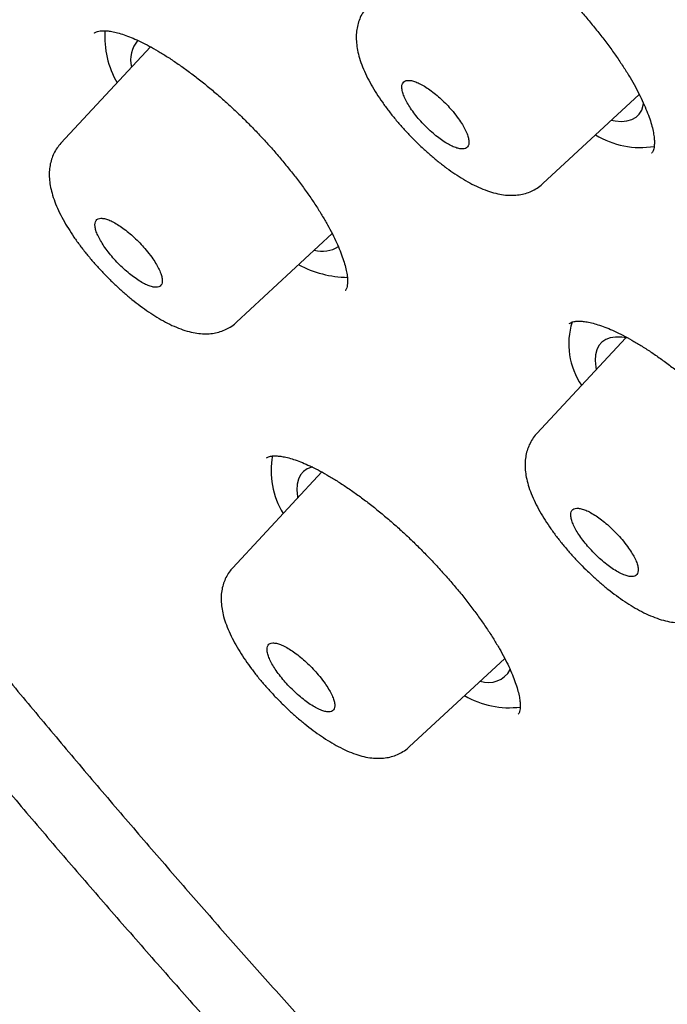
# Model space of a CAD drawing. Header units: millimetres. Extents: x 8 to 1091, y 12 to 2370.
# Tile 11 of 88: x 746 to 754, y 773 to 785. Entities that reach past the tile are written whole.
import ezdxf

# ---------------------------------------------------------------- set-up
doc = ezdxf.new("R2010")
doc.units = ezdxf.units.MM

msp = doc.modelspace()

# ---------------------------------------------------------------- linework, layer by layer
at = {"color": 7, "linetype": 'Continuous', "lineweight": 30}
for p, q in [((747.889, 784.617), (746.766, 783.411)), ((752.805, 782.904), (754.012, 784.022)), ((754.167, 783.289), (754.169, 783.291)), ((748.966, 781.167), (750.165, 782.277)), ((750.326, 781.563), (750.328, 781.566)), ((753.138, 781.152), (753.136, 781.149)), ((753.845, 780.973), (752.729, 779.774)), ((749.345, 779.469), (749.343, 779.467)), ((750.035, 779.291), (748.918, 778.091)), ((751.131, 775.847), (752.327, 776.955)), ((752.494, 776.256), (752.496, 776.258))]:
    msp.add_line(p, q, dxfattribs=at)
at = {"color": 7, "linetype": 'Continuous', "lineweight": 30, "flags": 128}
for points in [[(753.661, 783.697), (753.709, 783.689), (753.789, 783.684), (753.859, 783.691), (753.921, 783.708), (753.972, 783.736), (754.013, 783.776), (754.043, 783.825), (754.062, 783.885), (754.067, 783.912)], [(753.878, 780.967), (753.794, 780.98), (753.717, 780.981), (753.65, 780.971), (753.592, 780.95), (753.544, 780.917), (753.507, 780.875), (753.48, 780.822), (753.465, 780.758), (753.46, 780.686), (753.467, 780.605), (753.473, 780.573)], [(749.921, 779.353), (749.911, 779.351), (749.853, 779.329), (749.805, 779.297), (749.768, 779.254), (749.742, 779.201), (749.727, 779.138), (749.722, 779.065), (749.729, 778.984), (749.732, 778.965)]]:
    msp.add_lwpolyline(points, dxfattribs=at)
at = {"color": 7, "linetype": 'Continuous', "lineweight": 30}
for centre, radius, start, end in [((748.455, 784.742), 1.14, 176.091, 210.2334), ((748.002, 784.459), 0.363, 138.3584, 195.2528), ((754.028, 784.431), 1.075, 238.407, 279.264), ((750.039, 782.447), 0.39, 255.4073, 301.4461), ((750.378, 783.07), 1.341, 241.8384, 269.1052), ((754.037, 780.894), 0.908, 162.3346, 214.688), ((750.425, 779.306), 1.026, 169.3056, 211.4934), ((752.125, 776.961), 0.307, 250.1885, 331.4838), ((752.381, 777.429), 1.092, 239.3204, 277.5377)]:
    msp.add_arc(centre, radius, start, end, dxfattribs=at)
for points, knots in [([(816.596, 754.872), (816.652, 754.933), (816.777, 755.069), (816.959, 755.292), (817.146, 755.538), (817.322, 755.794), (817.489, 756.058), (817.646, 756.332), (817.793, 756.614), (817.931, 756.906), (818.059, 757.207), (818.177, 757.517), (818.285, 757.836), (818.382, 758.165), (818.47, 758.502), (818.547, 758.847), (818.614, 759.202), (818.67, 759.565), (818.716, 759.937), (818.751, 760.316), (818.776, 760.704), (818.79, 761.1), (818.794, 761.504), (818.787, 761.915), (818.769, 762.334), (818.741, 762.759), (818.703, 763.192), (818.654, 763.632), (818.594, 764.079), (818.525, 764.532), (818.445, 764.992), (818.355, 765.458), (818.254, 765.93), (818.144, 766.408), (818.024, 766.892), (817.893, 767.383), (817.753, 767.879), (817.603, 768.38), (817.443, 768.887), (817.274, 769.399), (817.094, 769.917), (816.906, 770.44), (816.707, 770.968), (816.5, 771.501), (816.283, 772.038), (816.056, 772.581), (815.821, 773.128), (815.576, 773.679), (815.322, 774.234), (815.06, 774.794), (814.788, 775.358), (814.507, 775.926), (814.218, 776.498), (813.92, 777.073), (813.613, 777.652), (813.298, 778.234), (812.974, 778.82), (812.642, 779.409), (812.301, 780), (811.953, 780.595), (811.596, 781.192), (811.231, 781.792), (810.859, 782.394), (810.478, 782.999), (810.09, 783.606), (809.694, 784.215), (809.29, 784.825), (808.88, 785.438), (808.461, 786.052), (808.036, 786.667), (807.604, 787.283), (807.164, 787.901), (806.718, 788.52), (806.265, 789.139), (805.805, 789.759), (805.338, 790.38), (804.866, 791.001), (804.387, 791.622), (803.901, 792.243), (803.41, 792.864), (802.913, 793.485), (802.41, 794.105), (801.901, 794.725), (801.387, 795.344), (800.867, 795.962), (800.342, 796.579), (799.812, 797.195), (799.276, 797.81), (798.736, 798.423), (798.191, 799.035), (797.642, 799.644), (797.088, 800.252), (796.529, 800.857), (795.967, 801.461), (795.4, 802.062), (794.83, 802.66), (794.255, 803.256), (793.677, 803.848), (793.096, 804.438), (792.511, 805.025), (791.923, 805.608), (791.332, 806.188), (790.739, 806.764), (790.142, 807.336), (789.543, 807.905), (788.941, 808.469), (788.337, 809.03), (787.731, 809.586), (787.123, 810.137), (786.513, 810.684), (785.902, 811.226), (785.289, 811.764), (784.674, 812.296), (784.058, 812.823), (783.442, 813.345), (782.824, 813.862), (782.206, 814.373), (781.587, 814.878), (780.967, 815.377), (780.347, 815.871), (779.727, 816.358), (779.108, 816.84), (778.488, 817.315), (777.868, 817.783), (777.249, 818.246), (776.631, 818.701), (776.013, 819.15), (775.397, 819.591), (774.781, 820.026), (774.167, 820.454), (773.554, 820.874), (772.943, 821.288), (772.333, 821.693), (771.725, 822.092), (771.119, 822.482), (770.515, 822.865), (769.914, 823.24), (769.314, 823.607), (768.718, 823.967), (768.124, 824.318), (767.533, 824.66), (766.945, 824.995), (766.36, 825.321), (765.778, 825.639), (765.199, 825.948), (764.625, 826.249), (764.053, 826.54), (763.486, 826.823), (762.922, 827.098), (762.363, 827.363), (761.808, 827.619), (761.257, 827.866), (760.71, 828.104), (760.168, 828.333), (759.63, 828.553), (759.098, 828.763), (758.57, 828.963), (758.047, 829.155), (757.529, 829.336), (757.017, 829.508), (756.51, 829.671), (756.008, 829.823), (755.512, 829.966), (755.022, 830.099), (754.537, 830.222), (754.058, 830.335), (753.585, 830.438), (753.119, 830.531), (752.658, 830.613), (752.204, 830.685), (751.756, 830.747), (751.315, 830.799), (750.881, 830.84), (750.453, 830.871), (750.032, 830.891), (749.619, 830.9), (749.213, 830.899), (748.814, 830.887), (748.423, 830.865), (748.04, 830.831), (747.665, 830.787), (747.298, 830.732), (746.939, 830.667), (746.589, 830.591), (746.248, 830.504), (745.916, 830.407), (745.593, 830.299), (745.279, 830.181), (744.974, 830.053), (744.678, 829.915), (744.393, 829.767), (744.116, 829.609), (743.849, 829.442), (743.592, 829.265), (743.344, 829.078), (743.121, 828.896), (742.986, 828.773), (742.926, 828.718)], [0, 0, 0, 0, 0.003906, 0.008744, 0.013588, 0.018442, 0.023309, 0.028192, 0.033094, 0.038018, 0.042964, 0.047935, 0.05293, 0.057951, 0.062995, 0.068064, 0.073154, 0.078266, 0.083396, 0.088543, 0.093705, 0.09888, 0.104065, 0.10926, 0.114462, 0.11967, 0.124882, 0.130097, 0.135314, 0.140533, 0.145751, 0.150969, 0.156186, 0.161402, 0.166616, 0.171828, 0.177038, 0.182245, 0.187451, 0.192653, 0.197854, 0.203052, 0.208247, 0.213441, 0.218631, 0.22382, 0.229006, 0.234191, 0.239373, 0.244553, 0.249731, 0.254907, 0.260082, 0.265254, 0.270425, 0.275595, 0.280763, 0.28593, 0.291095, 0.296259, 0.301421, 0.306583, 0.311743, 0.316902, 0.32206, 0.327217, 0.332374, 0.337529, 0.342683, 0.347837, 0.35299, 0.358142, 0.363293, 0.368444, 0.373594, 0.378744, 0.383893, 0.389041, 0.394189, 0.399337, 0.404484, 0.40963, 0.414777, 0.419922, 0.425068, 0.430213, 0.435358, 0.440503, 0.445647, 0.450792, 0.455936, 0.461079, 0.466223, 0.471367, 0.47651, 0.481653, 0.486797, 0.49194, 0.497083, 0.502226, 0.507369, 0.512512, 0.517656, 0.522799, 0.527942, 0.533085, 0.538229, 0.543373, 0.548516, 0.55366, 0.558804, 0.563949, 0.569093, 0.574238, 0.579383, 0.584529, 0.589675, 0.594821, 0.599967, 0.605114, 0.610262, 0.615409, 0.620558, 0.625706, 0.630856, 0.636006, 0.641156, 0.646307, 0.651459, 0.656612, 0.661765, 0.666919, 0.672074, 0.67723, 0.682387, 0.687544, 0.692703, 0.697863, 0.703024, 0.708186, 0.713349, 0.718514, 0.72368, 0.728847, 0.734016, 0.739186, 0.744358, 0.749532, 0.754707, 0.759884, 0.765063, 0.770245, 0.775428, 0.780613, 0.785801, 0.79099, 0.796182, 0.801377, 0.806574, 0.811773, 0.816975, 0.82218, 0.827387, 0.832596, 0.837808, 0.843022, 0.848238, 0.853456, 0.858675, 0.863896, 0.869117, 0.874338, 0.879559, 0.884777, 0.889993, 0.895205, 0.900411, 0.90561, 0.910801, 0.915981, 0.921148, 0.9263, 0.931436, 0.936553, 0.941649, 0.946723, 0.951773, 0.956798, 0.961798, 0.966772, 0.971722, 0.976648, 0.981553, 0.986438, 0.991306, 0.996161, 1, 1, 1, 1]), ([(731.686, 815.542), (731.752, 815.596), (731.89, 815.708), (732.112, 815.867), (732.349, 816.023), (732.596, 816.169), (732.851, 816.306), (733.115, 816.433), (733.389, 816.55), (733.67, 816.657), (733.961, 816.755), (734.26, 816.843), (734.567, 816.922), (734.883, 816.99), (735.207, 817.049), (735.539, 817.099), (735.88, 817.138), (736.229, 817.168), (736.586, 817.188), (736.951, 817.198), (737.323, 817.199), (737.704, 817.19), (738.092, 817.171), (738.488, 817.142), (738.892, 817.104), (739.303, 817.055), (739.721, 816.997), (740.146, 816.93), (740.579, 816.852), (741.019, 816.765), (741.465, 816.668), (741.919, 816.561), (742.379, 816.444), (742.845, 816.318), (743.318, 816.183), (743.797, 816.037), (744.283, 815.882), (744.774, 815.718), (745.272, 815.544), (745.775, 815.361), (746.284, 815.168), (746.798, 814.966), (747.318, 814.754), (747.842, 814.533), (748.372, 814.303), (748.907, 814.064), (749.447, 813.816), (749.991, 813.559), (750.54, 813.292), (751.093, 813.017), (751.651, 812.733), (752.212, 812.441), (752.778, 812.139), (753.347, 811.829), (753.92, 811.511), (754.496, 811.184), (755.076, 810.848), (755.658, 810.505), (756.244, 810.153), (756.833, 809.793), (757.424, 809.425), (758.018, 809.05), (758.614, 808.666), (759.213, 808.275), (759.813, 807.876), (760.416, 807.47), (761.02, 807.056), (761.626, 806.635), (762.233, 806.207), (762.842, 805.772), (763.451, 805.33), (764.062, 804.881), (764.673, 804.425), (765.285, 803.963), (765.898, 803.494), (766.511, 803.019), (767.124, 802.538), (767.737, 802.05), (768.35, 801.557), (768.962, 801.058), (769.574, 800.553), (770.186, 800.042), (770.796, 799.526), (771.406, 799.005), (772.014, 798.478), (772.622, 797.947), (773.227, 797.41), (773.832, 796.869), (774.434, 796.323), (775.035, 795.773), (775.633, 795.218), (776.229, 794.659), (776.823, 794.096), (777.414, 793.53), (778.003, 792.959), (778.589, 792.385), (779.171, 791.807), (779.751, 791.227), (780.327, 790.643), (780.9, 790.055), (781.469, 789.466), (782.035, 788.873), (782.596, 788.278), (783.154, 787.68), (783.707, 787.081), (784.256, 786.479), (784.801, 785.875), (785.341, 785.27), (785.876, 784.663), (786.406, 784.054), (786.931, 783.445), (787.451, 782.834), (787.966, 782.222), (788.475, 781.609), (788.979, 780.996), (789.477, 780.382), (789.969, 779.768), (790.455, 779.154), (790.935, 778.54), (791.409, 777.926), (791.877, 777.312), (792.338, 776.699), (792.792, 776.086), (793.24, 775.475), (793.681, 774.864), (794.115, 774.254), (794.542, 773.646), (794.962, 773.039), (795.374, 772.433), (795.779, 771.83), (796.177, 771.228), (796.567, 770.629), (796.949, 770.031), (797.324, 769.437), (797.69, 768.844), (798.049, 768.255), (798.4, 767.668), (798.742, 767.084), (799.076, 766.504), (799.402, 765.926), (799.72, 765.353), (800.029, 764.782), (800.329, 764.216), (800.621, 763.654), (800.904, 763.095), (801.178, 762.541), (801.443, 761.992), (801.699, 761.447), (801.946, 760.906), (802.185, 760.37), (802.414, 759.84), (802.634, 759.314), (802.844, 758.794), (803.045, 758.279), (803.237, 757.769), (803.42, 757.265), (803.593, 756.767), (803.757, 756.275), (803.911, 755.789), (804.055, 755.309), (804.19, 754.836), (804.315, 754.369), (804.431, 753.908), (804.537, 753.454), (804.633, 753.007), (804.72, 752.567), (804.796, 752.134), (804.864, 751.708), (804.921, 751.29), (804.968, 750.878), (805.006, 750.475), (805.034, 750.078), (805.053, 749.69), (805.061, 749.309), (805.06, 748.936), (805.049, 748.572), (805.029, 748.215), (804.998, 747.866), (804.958, 747.526), (804.909, 747.194), (804.849, 746.87), (804.78, 746.554), (804.702, 746.247), (804.613, 745.949), (804.516, 745.659), (804.408, 745.378), (804.291, 745.105), (804.165, 744.842), (804.028, 744.587), (803.883, 744.341), (803.728, 744.103), (803.562, 743.876), (803.448, 743.727), (803.386, 743.657), (803.386, 743.657)], [0, 0, 0, 0, 0.004813, 0.010121, 0.015426, 0.020725, 0.026018, 0.031305, 0.036585, 0.041858, 0.047124, 0.052384, 0.057638, 0.062887, 0.068131, 0.07337, 0.078606, 0.083839, 0.08907, 0.094298, 0.099524, 0.104749, 0.109973, 0.115197, 0.12042, 0.125642, 0.130865, 0.136087, 0.14131, 0.146532, 0.151755, 0.156979, 0.162203, 0.167427, 0.172652, 0.177877, 0.183103, 0.188329, 0.193556, 0.198783, 0.204011, 0.209239, 0.214468, 0.219697, 0.224927, 0.230157, 0.235388, 0.240619, 0.24585, 0.251082, 0.256314, 0.261547, 0.26678, 0.272013, 0.277246, 0.28248, 0.287714, 0.292949, 0.298183, 0.303418, 0.308654, 0.313889, 0.319125, 0.32436, 0.329596, 0.334833, 0.340069, 0.345306, 0.350542, 0.355779, 0.361016, 0.366253, 0.371491, 0.376728, 0.381965, 0.387203, 0.392441, 0.397679, 0.402917, 0.408155, 0.413393, 0.418631, 0.423869, 0.429107, 0.434346, 0.439584, 0.444823, 0.450061, 0.4553, 0.460538, 0.465777, 0.471016, 0.476254, 0.481493, 0.486732, 0.491971, 0.497209, 0.502448, 0.507687, 0.512926, 0.518164, 0.523403, 0.528642, 0.533881, 0.539119, 0.544358, 0.549597, 0.554835, 0.560074, 0.565312, 0.570551, 0.575789, 0.581027, 0.586266, 0.591504, 0.596742, 0.60198, 0.607218, 0.612456, 0.617693, 0.622931, 0.628169, 0.633406, 0.638643, 0.643881, 0.649118, 0.654355, 0.659591, 0.664828, 0.670064, 0.675301, 0.680537, 0.685773, 0.691008, 0.696244, 0.701479, 0.706714, 0.711949, 0.717183, 0.722418, 0.727652, 0.732885, 0.738119, 0.743352, 0.748584, 0.753817, 0.759049, 0.76428, 0.769511, 0.774742, 0.779973, 0.785203, 0.790432, 0.795661, 0.800889, 0.806117, 0.811345, 0.816572, 0.821798, 0.827024, 0.83225, 0.837474, 0.842699, 0.847923, 0.853146, 0.858369, 0.863592, 0.868814, 0.874036, 0.879258, 0.88448, 0.889702, 0.894924, 0.900147, 0.90537, 0.910594, 0.91582, 0.921048, 0.926277, 0.931509, 0.936745, 0.941984, 0.947227, 0.952475, 0.957728, 0.962987, 0.968252, 0.973524, 0.978803, 0.984089, 0.989382, 0.99468, 0.999984, 1, 1, 1, 1]), ([(730.145, 816.451), (730.083, 816.384), (729.953, 816.245), (729.768, 816.021), (729.586, 815.783), (729.414, 815.535), (729.251, 815.279), (729.098, 815.013), (728.954, 814.738), (728.82, 814.454), (728.696, 814.161), (728.582, 813.859), (728.478, 813.548), (728.384, 813.228), (728.299, 812.9), (728.225, 812.563), (728.161, 812.217), (728.108, 811.863), (728.064, 811.5), (728.031, 811.13), (728.007, 810.751), (727.994, 810.364), (727.992, 809.97), (727.999, 809.568), (728.017, 809.158), (728.045, 808.742), (728.083, 808.317), (728.132, 807.886), (728.19, 807.448), (728.259, 807.003), (728.337, 806.551), (728.426, 806.092), (728.525, 805.627), (728.633, 805.156), (728.751, 804.678), (728.88, 804.194), (729.018, 803.704), (729.165, 803.208), (729.323, 802.706), (729.49, 802.199), (729.666, 801.686), (729.852, 801.168), (730.048, 800.644), (730.253, 800.115), (730.467, 799.581), (730.691, 799.042), (730.924, 798.498), (731.166, 797.95), (731.417, 797.397), (731.677, 796.839), (731.946, 796.278), (732.224, 795.712), (732.511, 795.142), (732.807, 794.568), (733.111, 793.99), (733.424, 793.409), (733.745, 792.824), (734.075, 792.236), (734.413, 791.645), (734.759, 791.051), (735.114, 790.454), (735.476, 789.854), (735.847, 789.251), (736.225, 788.647), (736.612, 788.039), (737.006, 787.43), (737.407, 786.818), (737.816, 786.205), (738.233, 785.59), (738.656, 784.974), (739.087, 784.356), (739.525, 783.736), (739.97, 783.116), (740.422, 782.495), (740.88, 781.873), (741.345, 781.25), (741.817, 780.627), (742.295, 780.003), (742.779, 779.38), (743.27, 778.756), (743.766, 778.132), (744.268, 777.509), (744.776, 776.886), (745.29, 776.264), (745.809, 775.643), (746.334, 775.022), (746.864, 774.403), (747.399, 773.785), (747.939, 773.168), (748.484, 772.552), (749.033, 771.939), (749.587, 771.327), (750.145, 770.717), (750.708, 770.11), (751.275, 769.504), (751.846, 768.901), (752.421, 768.301), (752.999, 767.704), (753.581, 767.109), (754.167, 766.518), (754.756, 765.929), (755.347, 765.344), (755.942, 764.763), (756.54, 764.185), (757.14, 763.611), (757.743, 763.041), (758.348, 762.475), (758.956, 761.913), (759.565, 761.356), (760.177, 760.803), (760.79, 760.254), (761.405, 759.711), (762.021, 759.172), (762.639, 758.639), (763.258, 758.11), (763.878, 757.587), (764.498, 757.07), (765.119, 756.558), (765.741, 756.051), (766.363, 755.551), (766.986, 755.056), (767.608, 754.568), (768.231, 754.086), (768.853, 753.61), (769.475, 753.14), (770.096, 752.677), (770.716, 752.221), (771.336, 751.772), (771.955, 751.329), (772.561, 750.902), (772.99, 750.603), (773.214, 750.449), (773.243, 750.429)], [0, 0, 0, 0, 0.006887, 0.014399, 0.021917, 0.029443, 0.036981, 0.044533, 0.052102, 0.059689, 0.067296, 0.074924, 0.082572, 0.090241, 0.097929, 0.105635, 0.113359, 0.121098, 0.128851, 0.136617, 0.144393, 0.152177, 0.15997, 0.167768, 0.175571, 0.183378, 0.191188, 0.199, 0.206812, 0.214626, 0.222439, 0.230251, 0.238063, 0.245873, 0.253682, 0.26149, 0.269296, 0.2771, 0.284902, 0.292703, 0.300502, 0.308299, 0.316094, 0.323887, 0.331679, 0.339469, 0.347257, 0.355044, 0.362829, 0.370613, 0.378395, 0.386176, 0.393955, 0.401733, 0.40951, 0.417286, 0.425061, 0.432834, 0.440607, 0.448379, 0.456149, 0.463919, 0.471688, 0.479456, 0.487223, 0.49499, 0.502756, 0.510521, 0.518285, 0.526049, 0.533812, 0.541575, 0.549337, 0.557099, 0.56486, 0.572621, 0.580382, 0.588142, 0.595901, 0.603661, 0.61142, 0.619178, 0.626936, 0.634695, 0.642452, 0.65021, 0.657967, 0.665724, 0.673481, 0.681238, 0.688995, 0.696751, 0.704507, 0.712264, 0.72002, 0.727776, 0.735532, 0.743288, 0.751044, 0.7588, 0.766555, 0.774311, 0.782067, 0.789823, 0.797579, 0.805335, 0.813091, 0.820847, 0.828604, 0.83636, 0.844116, 0.851873, 0.85963, 0.867387, 0.875144, 0.882902, 0.890659, 0.898417, 0.906175, 0.913934, 0.921692, 0.929451, 0.937211, 0.944971, 0.952731, 0.960491, 0.968252, 0.976014, 0.983775, 0.991538, 0.998893, 1, 1, 1, 1]), ([(731.449, 814.861), (731.43, 814.839), (731.346, 814.746), (731.208, 814.572), (731.035, 814.339), (730.871, 814.095), (730.718, 813.843), (730.574, 813.581), (730.439, 813.311), (730.315, 813.031), (730.2, 812.743), (730.095, 812.445), (730, 812.139), (729.914, 811.824), (729.839, 811.501), (729.774, 811.169), (729.719, 810.828), (729.674, 810.479), (729.639, 810.122), (729.614, 809.757), (729.599, 809.384), (729.594, 809.003), (729.6, 808.614), (729.615, 808.218), (729.641, 807.815), (729.677, 807.404), (729.723, 806.985), (729.778, 806.56), (729.844, 806.128), (729.92, 805.688), (730.006, 805.242), (730.101, 804.79), (730.207, 804.331), (730.322, 803.865), (730.447, 803.393), (730.582, 802.915), (730.726, 802.431), (730.88, 801.941), (731.044, 801.446), (731.217, 800.944), (731.4, 800.438), (731.592, 799.925), (731.794, 799.408), (732.005, 798.885), (732.225, 798.357), (732.455, 797.825), (732.693, 797.287), (732.941, 796.745), (733.198, 796.199), (733.463, 795.648), (733.738, 795.093), (734.021, 794.534), (734.313, 793.971), (734.614, 793.405), (734.923, 792.834), (735.241, 792.26), (735.567, 791.683), (735.901, 791.103), (736.244, 790.52), (736.595, 789.933), (736.954, 789.344), (737.32, 788.753), (737.695, 788.159), (738.078, 787.563), (738.468, 786.964), (738.865, 786.364), (739.27, 785.762), (739.683, 785.158), (740.102, 784.553), (740.529, 783.946), (740.963, 783.338), (741.403, 782.729), (741.851, 782.12), (742.305, 781.509), (742.766, 780.898), (743.233, 780.287), (743.706, 779.675), (744.186, 779.063), (744.671, 778.452), (745.163, 777.84), (745.66, 777.229), (746.163, 776.619), (746.672, 776.009), (747.185, 775.401), (747.705, 774.793), (748.229, 774.186), (748.758, 773.581), (749.292, 772.977), (749.831, 772.375), (750.375, 771.775), (750.922, 771.177), (751.475, 770.581), (752.031, 769.987), (752.591, 769.396), (753.155, 768.807), (753.723, 768.221), (754.294, 767.638), (754.869, 767.058), (755.447, 766.482), (756.028, 765.908), (756.612, 765.338), (757.199, 764.772), (757.789, 764.21), (758.381, 763.652), (758.975, 763.097), (759.572, 762.547), (760.17, 762.002), (760.771, 761.461), (761.373, 760.924), (761.977, 760.393), (762.582, 759.866), (763.188, 759.345), (763.795, 758.829), (764.404, 758.318), (765.013, 757.812), (765.622, 757.313), (766.232, 756.819), (766.843, 756.331), (767.453, 755.849), (768.064, 755.373), (768.674, 754.903), (769.284, 754.44), (769.893, 753.984), (770.502, 753.534), (771.11, 753.09), (771.717, 752.654), (772.323, 752.225), (772.927, 751.802), (773.53, 751.387), (774.132, 750.98), (774.731, 750.579), (775.329, 750.187), (775.925, 749.802), (776.518, 749.424), (777.109, 749.055), (777.698, 748.693), (778.283, 748.34), (778.866, 747.994), (779.446, 747.657), (780.023, 747.328), (780.597, 747.008), (781.167, 746.696), (781.733, 746.392), (782.296, 746.098), (782.855, 745.811), (783.41, 745.534), (783.961, 745.266), (784.507, 745.006), (785.049, 744.756), (785.586, 744.514), (786.119, 744.282), (786.647, 744.059), (787.17, 743.846), (787.688, 743.641), (788.201, 743.446), (788.708, 743.261), (789.21, 743.085), (789.706, 742.918), (790.196, 742.761), (790.681, 742.614), (791.159, 742.476), (791.632, 742.349), (792.098, 742.231), (792.558, 742.122), (793.011, 742.024), (793.458, 741.936), (793.898, 741.857), (794.332, 741.789), (794.758, 741.73), (795.178, 741.682), (795.59, 741.643), (795.995, 741.615), (796.393, 741.597), (796.783, 741.588), (797.165, 741.591), (797.54, 741.603), (797.907, 741.625), (798.266, 741.658), (798.617, 741.7), (798.96, 741.753), (799.295, 741.816), (799.621, 741.89), (799.938, 741.973), (800.247, 742.066), (800.547, 742.169), (800.838, 742.283), (801.12, 742.406), (801.393, 742.539), (801.657, 742.681), (801.912, 742.834), (802.157, 742.995), (802.393, 743.167), (802.577, 743.311), (802.678, 743.402), (802.708, 743.428)], [0, 0, 0, 0, 0.001541, 0.006681, 0.011823, 0.01697, 0.022122, 0.027282, 0.03245, 0.037626, 0.042812, 0.048007, 0.053211, 0.058423, 0.063644, 0.068873, 0.074109, 0.079351, 0.084598, 0.08985, 0.095106, 0.100365, 0.105627, 0.110891, 0.116157, 0.121424, 0.126691, 0.131959, 0.137227, 0.142496, 0.147764, 0.153031, 0.158298, 0.163564, 0.16883, 0.174095, 0.179359, 0.184623, 0.189886, 0.195148, 0.200409, 0.205669, 0.210929, 0.216188, 0.221446, 0.226703, 0.23196, 0.237216, 0.242472, 0.247727, 0.252981, 0.258235, 0.263488, 0.26874, 0.273993, 0.279244, 0.284495, 0.289746, 0.294997, 0.300247, 0.305496, 0.310745, 0.315994, 0.321243, 0.326491, 0.331739, 0.336987, 0.342234, 0.347481, 0.352728, 0.357975, 0.363221, 0.368468, 0.373714, 0.37896, 0.384205, 0.389451, 0.394696, 0.399942, 0.405187, 0.410432, 0.415677, 0.420921, 0.426166, 0.431411, 0.436655, 0.441899, 0.447144, 0.452388, 0.457632, 0.462876, 0.46812, 0.473364, 0.478608, 0.483852, 0.489096, 0.49434, 0.499584, 0.504828, 0.510072, 0.515316, 0.52056, 0.525804, 0.531048, 0.536292, 0.541536, 0.54678, 0.552024, 0.557268, 0.562513, 0.567757, 0.573002, 0.578246, 0.583491, 0.588735, 0.59398, 0.599225, 0.60447, 0.609715, 0.614961, 0.620206, 0.625452, 0.630698, 0.635944, 0.64119, 0.646436, 0.651683, 0.65693, 0.662177, 0.667424, 0.672672, 0.677919, 0.683168, 0.688416, 0.693665, 0.698914, 0.704163, 0.709413, 0.714663, 0.719914, 0.725165, 0.730416, 0.735668, 0.740921, 0.746173, 0.751427, 0.756681, 0.761935, 0.767191, 0.772446, 0.777703, 0.78296, 0.788218, 0.793476, 0.798735, 0.803995, 0.809256, 0.814518, 0.81978, 0.825043, 0.830307, 0.835572, 0.840838, 0.846104, 0.851371, 0.856639, 0.861907, 0.867176, 0.872445, 0.877714, 0.882983, 0.888251, 0.893519, 0.898786, 0.904051, 0.909315, 0.914575, 0.919833, 0.925087, 0.930336, 0.93558, 0.940817, 0.946048, 0.951272, 0.956487, 0.961693, 0.96689, 0.972078, 0.977256, 0.982426, 0.987587, 0.992741, 0.997888, 1, 1, 1, 1]), ([(751.023, 786.514), (751.024, 786.515), (751.028, 786.52), (751.04, 786.527), (751.064, 786.538), (751.099, 786.546), (751.146, 786.549), (751.204, 786.546), (751.272, 786.536), (751.349, 786.517), (751.434, 786.49), (751.526, 786.454), (751.626, 786.41), (751.732, 786.356), (751.844, 786.293), (751.962, 786.221), (752.084, 786.141), (752.21, 786.053), (752.337, 785.957), (752.466, 785.855), (752.595, 785.747), (752.722, 785.634), (752.848, 785.516), (752.972, 785.395), (753.094, 785.27), (753.213, 785.141), (753.328, 785.01), (753.439, 784.878), (753.545, 784.745), (753.644, 784.613), (753.737, 784.483), (753.821, 784.356), (753.898, 784.233), (753.965, 784.114), (754.025, 784), (754.076, 783.89), (754.119, 783.786), (754.153, 783.69), (754.178, 783.602), (754.194, 783.523), (754.202, 783.456), (754.203, 783.4), (754.199, 783.356), (754.191, 783.325), (754.181, 783.305), (754.175, 783.295), (754.17, 783.291), (754.169, 783.291)], [0, 0, 0, 0, 0.004143, 0.031153, 0.054174, 0.075801, 0.098773, 0.121054, 0.143173, 0.16531, 0.187528, 0.209625, 0.231923, 0.254616, 0.277653, 0.300976, 0.324518, 0.348213, 0.371993, 0.395789, 0.419538, 0.4432, 0.466668, 0.490157, 0.513827, 0.537645, 0.561566, 0.585539, 0.609494, 0.633373, 0.657124, 0.680707, 0.704067, 0.727087, 0.750173, 0.773331, 0.796482, 0.819525, 0.842361, 0.864886, 0.88702, 0.908734, 0.930107, 0.951413, 0.972945, 0.998342, 1, 1, 1, 1]), ([(750.616, 785.134), (750.612, 785.13), (750.588, 785.107), (750.554, 785.057), (750.515, 784.987), (750.488, 784.911), (750.471, 784.832), (750.465, 784.75), (750.468, 784.664), (750.481, 784.572), (750.506, 784.473), (750.544, 784.366), (750.593, 784.255), (750.652, 784.144), (750.719, 784.033), (750.792, 783.924), (750.871, 783.816), (750.956, 783.71), (751.045, 783.606), (751.139, 783.504), (751.206, 783.438), (751.239, 783.405)], [0, 0, 0, 0, 0.008942, 0.0513, 0.093476, 0.136129, 0.179997, 0.225923, 0.274587, 0.326812, 0.385872, 0.449917, 0.51457, 0.579721, 0.642, 0.702666, 0.763233, 0.822621, 0.881007, 0.939808, 1, 1, 1, 1]), ([(747.189, 784.794), (747.189, 784.794), (747.188, 784.793), (747.188, 784.793), (747.187, 784.792)], [0, 0, 0, 0, 0.101146, 1, 1, 1, 1]), ([(747.188, 784.791), (747.188, 784.792), (747.192, 784.796), (747.201, 784.802), (747.223, 784.811), (747.255, 784.818), (747.298, 784.821), (747.354, 784.818), (747.42, 784.808), (747.494, 784.789), (747.578, 784.762), (747.668, 784.727), (747.766, 784.682), (747.871, 784.628), (747.982, 784.566), (748.098, 784.494), (748.219, 784.414), (748.344, 784.326), (748.47, 784.23), (748.599, 784.128), (748.727, 784.02), (748.854, 783.907), (748.98, 783.79), (749.104, 783.669), (749.226, 783.544), (749.345, 783.416), (749.461, 783.285), (749.573, 783.153), (749.68, 783.02), (749.78, 782.888), (749.874, 782.758), (749.96, 782.631), (750.037, 782.507), (750.107, 782.388), (750.168, 782.274), (750.221, 782.165), (750.265, 782.061), (750.301, 781.964), (750.328, 781.876), (750.346, 781.797), (750.356, 781.729), (750.358, 781.673), (750.355, 781.629), (750.348, 781.598), (750.34, 781.579), (750.335, 781.57), (750.33, 781.566), (750.329, 781.565)], [0, 0, 0, 0, 0.0025971, 0.0298708, 0.0526861, 0.0741249, 0.0968933, 0.1189967, 0.1409795, 0.1630071, 0.1851508, 0.2073531, 0.2294458, 0.252084, 0.2750752, 0.2983609, 0.3218753, 0.34555, 0.3693174, 0.3931091, 0.4168589, 0.4405279, 0.4640135, 0.4874688, 0.5111086, 0.5348999, 0.5588005, 0.5827601, 0.606711, 0.6305918, 0.6543516, 0.6779474, 0.7013336, 0.724354, 0.7474166, 0.7705578, 0.7937018, 0.8167462, 0.8395872, 0.8621173, 0.8842427, 0.9059133, 0.9271757, 0.9482669, 0.9694485, 0.993831, 1, 1, 1, 1]), ([(751.679, 783.806), (751.658, 783.83), (751.617, 783.878), (751.549, 783.946), (751.478, 784.01), (751.407, 784.066), (751.337, 784.114), (751.271, 784.153), (751.21, 784.18), (751.156, 784.196), (751.111, 784.199), (751.075, 784.19), (751.05, 784.17), (751.037, 784.138), (751.036, 784.095), (751.047, 784.043), (751.07, 783.983), (751.103, 783.917), (751.147, 783.847), (751.199, 783.775), (751.259, 783.702), (751.324, 783.632), (751.394, 783.564), (751.465, 783.504), (751.536, 783.45), (751.604, 783.405), (751.669, 783.371), (751.727, 783.348), (751.778, 783.337), (751.82, 783.338), (751.851, 783.351), (751.872, 783.376), (751.88, 783.413), (751.877, 783.459), (751.862, 783.514), (751.835, 783.576), (751.797, 783.644), (751.747, 783.721), (751.703, 783.776), (751.679, 783.806)], [0, 0, 0, 0, 0.026463, 0.053694, 0.080157, 0.107388, 0.133854, 0.161088, 0.187557, 0.214793, 0.241263, 0.268501, 0.294968, 0.322204, 0.348668, 0.3759, 0.40236, 0.429588, 0.456046, 0.483271, 0.509729, 0.536955, 0.563416, 0.590644, 0.617109, 0.644342, 0.67081, 0.698046, 0.724516, 0.751753, 0.778222, 0.805458, 0.831924, 0.859157, 0.885618, 0.912847, 0.939305, 0.966531, 1, 1, 1, 1]), ([(746.766, 783.41), (746.749, 783.391), (746.715, 783.351), (746.676, 783.282), (746.646, 783.208), (746.627, 783.131), (746.618, 783.05), (746.619, 782.965), (746.631, 782.877), (746.653, 782.78), (746.687, 782.677), (746.734, 782.567), (746.791, 782.455), (746.856, 782.344), (746.927, 782.235), (747.005, 782.127), (747.088, 782.02), (747.176, 781.916), (747.268, 781.814), (747.344, 781.735), (747.389, 781.691), (747.402, 781.679)], [0, 0, 0, 0, 0.039884, 0.081479, 0.123353, 0.166228, 0.210941, 0.258335, 0.309021, 0.365904, 0.42908, 0.493435, 0.559322, 0.62233, 0.682562, 0.743198, 0.802754, 0.86108, 0.919369, 0.977977, 1, 1, 1, 1]), ([(751.239, 783.405), (751.256, 783.389), (751.306, 783.341), (751.391, 783.265), (751.494, 783.179), (751.599, 783.098), (751.704, 783.024), (751.81, 782.957), (751.918, 782.896), (752.027, 782.844), (752.134, 782.804), (752.237, 782.775), (752.334, 782.759), (752.423, 782.756), (752.507, 782.762), (752.587, 782.78), (752.663, 782.807), (752.734, 782.847), (752.782, 782.88), (752.803, 782.903), (752.804, 782.904)], [0, 0, 0, 0, 0.033653, 0.097509, 0.162179, 0.227634, 0.293294, 0.359784, 0.428623, 0.499806, 0.571844, 0.639, 0.700554, 0.75646, 0.807613, 0.855457, 0.901854, 0.947541, 0.996747, 1, 1, 1, 1]), ([(747.833, 782.072), (747.812, 782.096), (747.771, 782.144), (747.702, 782.213), (747.631, 782.277), (747.56, 782.334), (747.49, 782.383), (747.424, 782.422), (747.363, 782.451), (747.309, 782.467), (747.264, 782.471), (747.229, 782.463), (747.204, 782.443), (747.192, 782.411), (747.191, 782.368), (747.202, 782.317), (747.226, 782.257), (747.26, 782.191), (747.304, 782.121), (747.357, 782.048), (747.417, 781.975), (747.483, 781.904), (747.553, 781.836), (747.624, 781.775), (747.695, 781.72), (747.763, 781.675), (747.828, 781.64), (747.886, 781.616), (747.937, 781.604), (747.979, 781.605), (748.01, 781.617), (748.03, 781.642), (748.038, 781.678), (748.034, 781.724), (748.018, 781.779), (747.991, 781.841), (747.953, 781.909), (747.902, 781.986), (747.857, 782.042), (747.833, 782.072)], [0, 0, 0, 0, 0.0264574, 0.0536822, 0.0801396, 0.1073639, 0.1338275, 0.1610581, 0.1875302, 0.2147696, 0.2412465, 0.2684912, 0.2949672, 0.3222113, 0.348681, 0.3759189, 0.4023799, 0.4296086, 0.456062, 0.4832828, 0.5097332, 0.5369506, 0.563404, 0.5906241, 0.6170849, 0.6443127, 0.6707823, 0.6980192, 0.7244951, 0.7517388, 0.7782157, 0.8054606, 0.8319328, 0.8591731, 0.8856368, 0.9128685, 0.9393239, 0.9665468, 1, 1, 1, 1]), ([(747.402, 781.679), (747.419, 781.663), (747.469, 781.614), (747.554, 781.538), (747.656, 781.452), (747.76, 781.371), (747.865, 781.296), (747.97, 781.228), (748.077, 781.167), (748.185, 781.114), (748.292, 781.072), (748.395, 781.042), (748.491, 781.025), (748.58, 781.02), (748.663, 781.026), (748.743, 781.042), (748.818, 781.068), (748.89, 781.107), (748.94, 781.141), (748.962, 781.164), (748.965, 781.167)], [0, 0, 0, 0, 0.033517, 0.097156, 0.161603, 0.226823, 0.292258, 0.358498, 0.427069, 0.498128, 0.569987, 0.637621, 0.699295, 0.755012, 0.805814, 0.853247, 0.899153, 0.944359, 0.993161, 1, 1, 1, 1]), ([(753.137, 781.149), (753.138, 781.149), (753.142, 781.154), (753.152, 781.161), (753.175, 781.171), (753.208, 781.178), (753.253, 781.182), (753.31, 781.179), (753.377, 781.169), (753.453, 781.15), (753.537, 781.124), (753.629, 781.088), (753.728, 781.044), (753.834, 780.991), (753.946, 780.928), (754.063, 780.857), (754.185, 780.778), (754.31, 780.69), (754.438, 780.595), (754.567, 780.493), (754.696, 780.386), (754.824, 780.274), (754.951, 780.157), (755.075, 780.036), (755.197, 779.912), (755.317, 779.784), (755.434, 779.654), (755.546, 779.522), (755.653, 779.39), (755.753, 779.259), (755.847, 779.129), (755.933, 779.002), (756.01, 778.88), (756.079, 778.761), (756.14, 778.648), (756.193, 778.539), (756.237, 778.435), (756.272, 778.339), (756.298, 778.251), (756.316, 778.173), (756.325, 778.105), (756.327, 778.049), (756.324, 778.006), (756.316, 777.975), (756.307, 777.955), (756.302, 777.946), (756.297, 777.942), (756.296, 777.942)], [0, 0, 0, 0, 0.00346, 0.030281, 0.053162, 0.07467, 0.097512, 0.119693, 0.14174, 0.163822, 0.186006, 0.208229, 0.230342, 0.253008, 0.276023, 0.299328, 0.322859, 0.346545, 0.370321, 0.394118, 0.41787, 0.441538, 0.465017, 0.488489, 0.512144, 0.535948, 0.559861, 0.583829, 0.607785, 0.631668, 0.655428, 0.679021, 0.702399, 0.72542, 0.748495, 0.771646, 0.794794, 0.817838, 0.840676, 0.863202, 0.885329, 0.907016, 0.928328, 0.949533, 0.970882, 0.99579, 1, 1, 1, 1]), ([(752.73, 779.774), (752.728, 779.771), (752.705, 779.75), (752.672, 779.702), (752.633, 779.632), (752.605, 779.557), (752.588, 779.479), (752.581, 779.397), (752.583, 779.312), (752.596, 779.222), (752.621, 779.124), (752.657, 779.019), (752.706, 778.909), (752.765, 778.798), (752.832, 778.687), (752.905, 778.578), (752.984, 778.471), (753.068, 778.365), (753.157, 778.262), (753.249, 778.163), (753.319, 778.092), (753.358, 778.054), (753.366, 778.047)], [0, 0, 0, 0, 0.005965, 0.048054, 0.089857, 0.132047, 0.175355, 0.22063, 0.268637, 0.31991, 0.377958, 0.441639, 0.506324, 0.57174, 0.634249, 0.694545, 0.755058, 0.814431, 0.872581, 0.931143, 0.986245, 1, 1, 1, 1]), ([(749.344, 779.466), (749.344, 779.467), (749.347, 779.47), (749.355, 779.475), (749.375, 779.484), (749.405, 779.491), (749.448, 779.494), (749.502, 779.491), (749.567, 779.481), (749.64, 779.463), (749.723, 779.436), (749.813, 779.401), (749.91, 779.356), (750.014, 779.303), (750.124, 779.241), (750.241, 779.17), (750.361, 779.09), (750.486, 779.003), (750.613, 778.908), (750.741, 778.807), (750.87, 778.699), (750.998, 778.587), (751.124, 778.471), (751.248, 778.35), (751.371, 778.226), (751.491, 778.098), (751.608, 777.968), (751.721, 777.837), (751.828, 777.705), (751.93, 777.574), (752.024, 777.444), (752.112, 777.317), (752.191, 777.195), (752.261, 777.076), (752.324, 776.963), (752.378, 776.854), (752.424, 776.75), (752.461, 776.654), (752.489, 776.566), (752.508, 776.487), (752.519, 776.419), (752.523, 776.363), (752.52, 776.32), (752.514, 776.289), (752.506, 776.271), (752.501, 776.262), (752.497, 776.259), (752.496, 776.258)], [0, 0, 0, 0, 0.001987, 0.029054, 0.051715, 0.07303, 0.095659, 0.117658, 0.139569, 0.161543, 0.183655, 0.20585, 0.227941, 0.250556, 0.273531, 0.296805, 0.320312, 0.343983, 0.367751, 0.391547, 0.415304, 0.438982, 0.462486, 0.48593, 0.509559, 0.533343, 0.55724, 0.581199, 0.605155, 0.629045, 0.652817, 0.676427, 0.699833, 0.722865, 0.745924, 0.769064, 0.792211, 0.815262, 0.838111, 0.860648, 0.882772, 0.904424, 0.925636, 0.946621, 0.967605, 0.991558, 1, 1, 1, 1]), ([(753.797, 778.446), (753.776, 778.469), (753.734, 778.517), (753.666, 778.585), (753.595, 778.649), (753.524, 778.705), (753.453, 778.754), (753.387, 778.792), (753.326, 778.819), (753.272, 778.835), (753.227, 778.839), (753.192, 778.83), (753.167, 778.81), (753.155, 778.778), (753.154, 778.736), (753.165, 778.684), (753.188, 778.625), (753.222, 778.559), (753.267, 778.489), (753.319, 778.417), (753.38, 778.345), (753.445, 778.275), (753.515, 778.207), (753.586, 778.147), (753.658, 778.093), (753.726, 778.048), (753.791, 778.014), (753.849, 777.991), (753.9, 777.979), (753.942, 777.98), (753.973, 777.993), (753.993, 778.018), (754.001, 778.054), (753.998, 778.1), (753.982, 778.155), (753.955, 778.217), (753.916, 778.284), (753.865, 778.361), (753.821, 778.416), (753.797, 778.446)], [0, 0, 0, 0, 0.026458, 0.053684, 0.080143, 0.107368, 0.13383, 0.161059, 0.187525, 0.21476, 0.24123, 0.268469, 0.29494, 0.32218, 0.348649, 0.375886, 0.40235, 0.429582, 0.456041, 0.483268, 0.509724, 0.536948, 0.563404, 0.590628, 0.617088, 0.644315, 0.67078, 0.698013, 0.724483, 0.75172, 0.778192, 0.805431, 0.831901, 0.859139, 0.885605, 0.912839, 0.9393, 0.966528, 1, 1, 1, 1]), ([(748.919, 778.09), (748.904, 778.073), (748.87, 778.035), (748.832, 777.969), (748.802, 777.896), (748.782, 777.82), (748.772, 777.74), (748.773, 777.657), (748.783, 777.569), (748.804, 777.475), (748.837, 777.373), (748.883, 777.263), (748.94, 777.153), (749.004, 777.042), (749.075, 776.933), (749.153, 776.826), (749.235, 776.719), (749.323, 776.615), (749.415, 776.513), (749.497, 776.428), (749.548, 776.378), (749.567, 776.36)], [0, 0, 0, 0, 0.035374, 0.076614, 0.118023, 0.160309, 0.204299, 0.250897, 0.300791, 0.356269, 0.418633, 0.48335, 0.548824, 0.612171, 0.672651, 0.732853, 0.792401, 0.850732, 0.908728, 0.967133, 1, 1, 1, 1]), ([(753.366, 778.047), (753.383, 778.03), (753.433, 777.983), (753.518, 777.907), (753.621, 777.821), (753.726, 777.741), (753.831, 777.668), (753.937, 777.6), (754.045, 777.54), (754.154, 777.488), (754.261, 777.448), (754.364, 777.419), (754.46, 777.403), (754.549, 777.399), (754.633, 777.406), (754.712, 777.423), (754.787, 777.451), (754.859, 777.491), (754.906, 777.524), (754.927, 777.546), (754.928, 777.547)], [0, 0, 0, 0, 0.033659, 0.097549, 0.162253, 0.227739, 0.293436, 0.359963, 0.428845, 0.500134, 0.572306, 0.639796, 0.701485, 0.757339, 0.808363, 0.856058, 0.902287, 0.947813, 0.996896, 1, 1, 1, 1]), ([(749.99, 776.751), (749.969, 776.775), (749.927, 776.823), (749.858, 776.892), (749.787, 776.956), (749.715, 777.013), (749.645, 777.062), (749.579, 777.101), (749.517, 777.13), (749.464, 777.146), (749.419, 777.151), (749.384, 777.143), (749.36, 777.123), (749.348, 777.091), (749.347, 777.049), (749.359, 776.998), (749.383, 776.938), (749.418, 776.872), (749.463, 776.802), (749.516, 776.73), (749.577, 776.656), (749.643, 776.586), (749.714, 776.518), (749.785, 776.456), (749.857, 776.402), (749.925, 776.356), (749.99, 776.321), (750.049, 776.297), (750.099, 776.285), (750.141, 776.285), (750.172, 776.298), (750.191, 776.322), (750.199, 776.358), (750.195, 776.404), (750.178, 776.459), (750.15, 776.521), (750.111, 776.589), (750.06, 776.666), (750.015, 776.721), (749.99, 776.751)], [0, 0, 0, 0, 0.02645, 0.053668, 0.080118, 0.107335, 0.133792, 0.161015, 0.187483, 0.214717, 0.241195, 0.26844, 0.294921, 0.32217, 0.348647, 0.375892, 0.40236, 0.429595, 0.456051, 0.483275, 0.509724, 0.536939, 0.563386, 0.5906, 0.617054, 0.644274, 0.670738, 0.697969, 0.724444, 0.751686, 0.778166, 0.805415, 0.831894, 0.859142, 0.885612, 0.912851, 0.939311, 0.966538, 1, 1, 1, 1]), ([(749.567, 776.36), (749.584, 776.343), (749.634, 776.296), (749.719, 776.219), (749.822, 776.133), (749.926, 776.053), (750.031, 775.978), (750.136, 775.911), (750.243, 775.849), (750.351, 775.797), (750.457, 775.754), (750.56, 775.724), (750.656, 775.707), (750.745, 775.702), (750.828, 775.707), (750.907, 775.723), (750.982, 775.748), (751.054, 775.787), (751.104, 775.821), (751.127, 775.845), (751.13, 775.848)], [0, 0, 0, 0, 0.033486, 0.097087, 0.161494, 0.226665, 0.292053, 0.358236, 0.426739, 0.497801, 0.569642, 0.637669, 0.699524, 0.755223, 0.805903, 0.85317, 0.898871, 0.943876, 0.992531, 1, 1, 1, 1])]:
    msp.add_open_spline(points, degree=3, knots=knots, dxfattribs=at)

doc.saveas('drawing.dxf')
